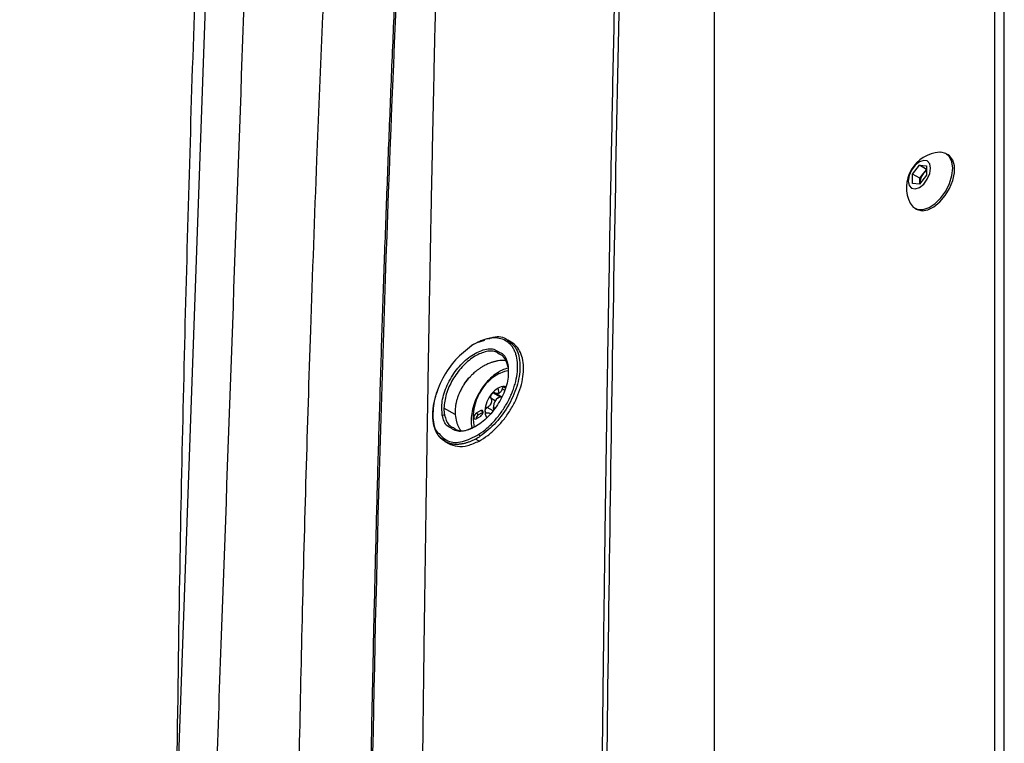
# Model space of a CAD drawing. Header units: millimetres. Extents: x 155400 to 158106, y 111257 to 114777.
# Tile 81 of 157: x 157695 to 157843, y 112085 to 112194. Entities that reach past the tile are written whole.
import ezdxf

# ---------------------------------------------------------------- set-up
doc = ezdxf.new("R2010")
doc.units = ezdxf.units.MM

msp = doc.modelspace()

# ---------------------------------------------------------------- linework, layer by layer
at = {"color": 7, "linetype": 'Continuous', "lineweight": 25}
for p, q in [((157841.8, 112008.83), (157841.8, 112337.66)), ((157843.21, 112008.02), (157843.21, 112336.84)), ((157799.46, 111987.31), (157799.46, 112293.51)), ((157725.08, 112267.51), (157716.84, 112037.6)), ((157834.71, 112173.96), (157834.44, 112174.12)), ((157829.33, 112171.06), (157830.39, 112172.38)), ((157830.39, 112172.38), (157831.45, 112172.29)), ((157831.45, 112171.77), (157830.39, 112172.38)), ((157830.97, 112171.09), (157831.45, 112171.69)), ((157831.45, 112172.29), (157831.45, 112170.87)), ((157829.33, 112169.65), (157829.33, 112171.06)), ((157830.44, 112170.43), (157829.33, 112171.06)), ((157831.45, 112170.87), (157830.39, 112169.55)), ((157830.44, 112170.43), (157830.97, 112171.09)), ((157830.44, 112169.72), (157830.44, 112170.43)), ((157830.44, 112169.72), (157830.44, 112169.61)), ((157830.44, 112169.61), (157830.44, 112169.72)), ((157830.39, 112169.55), (157829.33, 112169.65)), ((157829.69, 112165.89), (157829.96, 112165.73)), ((157763.58, 112145.6), (157764.74, 112145.98)), ((157768.75, 112145.67), (157768.21, 112145.98)), ((157763.08, 112145.35), (157762.77, 112145.21)), ((157766.93, 112137.98), (157766.75, 112138.71)), ((157767.71, 112138.4), (157767.37, 112138.6)), ((157767.82, 112138.77), (157767.57, 112138.92)), ((157766.32, 112136.82), (157765.67, 112137.2)), ((157767.02, 112137.39), (157765.97, 112138)), ((157767.21, 112137.46), (157766.3, 112137.98)), ((157766.75, 112137.24), (157766.93, 112137.35)), ((157760.28, 112134.72), (157758.58, 112135.71)), ((157766.02, 112135.31), (157765.13, 112135.82)), ((157766.05, 112136.02), (157766.05, 112135.81)), ((157764.14, 112135.33), (157763.43, 112134.92)), ((157763.78, 112134.71), (157763.43, 112134.92)), ((157763.43, 112134.1), (157764.14, 112134.51)), ((157764.49, 112135.12), (157763.78, 112134.71)), ((157764.49, 112135.12), (157764.14, 112135.33)), ((157765.68, 112134.83), (157765.47, 112134.95)), ((157758.73, 112130.67), (157759.26, 112130.36)), ((157763.89, 112130.73), (157763.36, 112131.04))]:
    msp.add_line(p, q, dxfattribs=at)
at = {"color": 7, "linetype": 'Continuous', "lineweight": 25, "flags": 128}
for points in [[(157835.43, 112171.94), (157835.3, 112172.92), (157834.94, 112173.67), (157834.36, 112174.16), (157833.61, 112174.34), (157833.45, 112174.33)], [(157832.07, 112171.94), (157831.95, 112172.61), (157831.58, 112173.03), (157831.04, 112173.13), (157830.39, 112172.91), (157829.75, 112172.39), (157829.21, 112171.65), (157828.84, 112170.82), (157828.71, 112170), (157828.84, 112169.33), (157829.21, 112168.91), (157829.75, 112168.81), (157830.39, 112169.03), (157831.04, 112169.55), (157831.58, 112170.28), (157831.95, 112171.12), (157832.07, 112171.94)], [(157829.96, 112165.73), (157830.05, 112165.69), (157830.79, 112165.51), (157831.66, 112165.65), (157832.57, 112166.11), (157833.46, 112166.84), (157834.28, 112167.8), (157834.94, 112168.9), (157835.42, 112170.08), (157835.67, 112171.24), (157835.67, 112172.3), (157835.42, 112173.17), (157834.94, 112173.8), (157834.71, 112173.96)], [(157829.01, 112166.64), (157829.46, 112166.05), (157830.13, 112165.71), (157830.94, 112165.7), (157831.84, 112166), (157832.75, 112166.6), (157833.61, 112167.45), (157834.36, 112168.49), (157834.94, 112169.64), (157835.3, 112170.82), (157835.43, 112171.94)], [(157762.74, 112145.11), (157762.74, 112145.14), (157762.75, 112145.17), (157762.76, 112145.19), (157762.78, 112145.21), (157762.78, 112145.21)], [(157768.24, 112141.35), (157767.74, 112141.26), (157766.75, 112140.84)], [(157768, 112138.92), (157767.96, 112138.94), (157767.74, 112138.98)], [(157766.75, 112137.24), (157766.48, 112137.03), (157766.25, 112136.72), (157766.1, 112136.36), (157766.05, 112136.02), (157766.1, 112135.74), (157766.21, 112135.59)], [(157767.25, 112137.3), (157767.03, 112137.34), (157766.75, 112137.24)], [(157766.93, 112137.35), (157767.27, 112137.46), (157767.35, 112137.47)], [(157766.12, 112135.44), (157766.11, 112135.46), (157766.05, 112135.81)], [(157763.43, 112134.92), (157763.3, 112134.81), (157763.18, 112134.65), (157763.1, 112134.48), (157763.08, 112134.3), (157763.1, 112134.16), (157763.18, 112134.08), (157763.3, 112134.05), (157763.43, 112134.1)], [(157764.14, 112134.51), (157764.27, 112134.62), (157764.39, 112134.77), (157764.46, 112134.95), (157764.49, 112135.12), (157764.46, 112135.26), (157764.39, 112135.35), (157764.27, 112135.37), (157764.14, 112135.33)]]:
    msp.add_lwpolyline(points, dxfattribs=at)
at = {"color": 7, "linetype": 'Continuous', "lineweight": 25}
for centre, radius, start, end in [((157833.76, 112169.03), 5.32, 93.3411, 206.6643), ((157832.53, 112169.86), 1.98, 122.767, 141.9377), ((157832.74, 112169.61), 2.3, 140.2279, 177.3607), ((157768.31, 112142.13), 0.144, 118.2927, 240.4642), ((157770.54, 112134.33), 7.54, 120.1759, 190.9792), ((157767.15, 112140.88), 0.402, 125.6283, 185.6824), ((157768.64, 112135.59), 3.64, 121.1059, 142.0213), ((157767.67, 112137.26), 1.72, 87.6422, 122.3493), ((157769.07, 112135.09), 4.3, 140.2279, 177.3607), ((157766.43, 112138.85), 1, 295.8812, 304.1134), ((157767.92, 112136.27), 1.98, 120.0087, 122.1204), ((157767.86, 112136.38), 1.85, 117.8038, 120.0094), ((157768.75, 112135.25), 3.28, 157.2886, 160.3001), ((157764.09, 112137.06), 1.72, 335.9222, 341.6664), ((157758.52, 112134.34), 0.326, 63.6293, 127.5077), ((157764.17, 112134.08), 0.743, 121.6059, 178.3994), ((157766.5, 112135.22), 1.73, 177.7063, 211.5564), ((157767.47, 112133.75), 1.07, 120.0373, 123.9881), ((157764.3, 112131.82), 0.443, 188.4717, 235.8733)]:
    msp.add_arc(centre, radius, start, end, dxfattribs=at)
for points, knots in [([(157781.97, 111996.05), (157781.97, 111998.99), (157781.99, 112004.89), (157782.02, 112013.75), (157782.05, 112022.63), (157782.1, 112031.53), (157782.15, 112040.45), (157782.22, 112049.38), (157782.29, 112058.33), (157782.36, 112067.29), (157782.45, 112076.26), (157782.54, 112085.24), (157782.64, 112094.22), (157782.75, 112103.2), (157782.87, 112112.19), (157782.99, 112121.17), (157783.12, 112130.15), (157783.26, 112139.12), (157783.46, 112150.8), (157783.71, 112165.14), (157784.04, 112182.1), (157784.4, 112198.95), (157784.79, 112215.71), (157785.21, 112232.41), (157785.65, 112249.07), (157786.12, 112265.7), (157786.61, 112282.31), (157786.97, 112293.37), (157787.14, 112298.9)], [0, 0, 0, 0, 0.028954, 0.057987, 0.087107, 0.116308, 0.145584, 0.174927, 0.204329, 0.233783, 0.26328, 0.292815, 0.322378, 0.351964, 0.381566, 0.411177, 0.440791, 0.470401, 0.5, 0.556428, 0.61247, 0.668205, 0.723711, 0.779065, 0.83433, 0.889549, 0.94476, 1, 1, 1, 1]), ([(157787.82, 112298.89), (157787, 112273.86), (157786.28, 112248.78), (157785.04, 112198.52), (157784.51, 112173.33), (157783.66, 112122.85), (157783.32, 112097.56), (157782.84, 112046.88), (157782.69, 112021.49), (157782.64, 111996.05)], [0, 0, 0, 0, 0.25, 0.25, 0.5, 0.5, 0.75, 0.75, 1, 1, 1, 1]), ([(157747.44, 112073.78), (157747.48, 112075.77), (157747.54, 112079.75), (157747.65, 112085.72), (157747.77, 112091.68), (157747.9, 112097.64), (157748.03, 112103.6), (157748.17, 112109.55), (157748.32, 112115.5), (157748.47, 112121.45), (157748.64, 112127.39), (157748.81, 112133.33), (157748.99, 112139.27), (157749.17, 112145.2), (157749.37, 112151.13), (157749.57, 112157.05), (157749.78, 112162.98), (157750, 112168.89), (157750.23, 112174.81), (157750.46, 112180.72), (157750.7, 112186.63), (157750.95, 112192.53), (157751.21, 112198.43), (157751.47, 112204.32), (157751.74, 112210.21), (157752.03, 112216.1), (157752.31, 112221.99), (157752.61, 112227.87), (157752.91, 112233.74), (157753.23, 112239.61), (157753.55, 112245.48), (157753.87, 112251.35), (157754.21, 112257.21), (157754.55, 112263.06), (157754.9, 112268.92), (157755.26, 112274.77), (157755.51, 112278.66), (157755.63, 112280.61)], [0, 0, 0, 0, 0.028486, 0.056978, 0.085475, 0.113977, 0.142485, 0.170997, 0.199515, 0.228038, 0.256566, 0.285099, 0.313637, 0.342181, 0.370729, 0.399282, 0.42784, 0.456403, 0.484971, 0.513544, 0.542122, 0.570705, 0.599292, 0.627884, 0.656481, 0.685082, 0.713688, 0.742299, 0.770914, 0.799534, 0.828159, 0.856788, 0.885422, 0.91406, 0.942702, 0.971349, 1, 1, 1, 1]), ([(157759.5, 112279.46), (157759.41, 112276.46), (157759.22, 112270.44), (157758.96, 112261.42), (157758.7, 112252.4), (157758.45, 112243.39), (157758.21, 112234.38), (157757.97, 112225.37), (157757.75, 112216.36), (157757.53, 112207.34), (157757.32, 112198.31), (157757.11, 112189.28), (157756.92, 112180.23), (157756.73, 112171.16), (157756.55, 112162.06), (157756.38, 112152.95), (157756.22, 112143.8), (157756.06, 112134.62), (157755.92, 112125.41), (157755.78, 112116.17), (157755.64, 112106.9), (157755.52, 112097.61), (157755.4, 112088.29), (157755.29, 112078.95), (157755.23, 112072.72), (157755.2, 112069.6)], [0, 0, 0, 0, 0.043264, 0.086472, 0.129632, 0.172753, 0.215844, 0.258915, 0.301974, 0.345032, 0.388102, 0.431201, 0.474348, 0.517559, 0.560853, 0.604246, 0.647757, 0.691402, 0.735176, 0.779072, 0.823077, 0.867183, 0.911379, 0.955655, 1, 1, 1, 1]), ([(157735.92, 112017.26), (157735.93, 112018.52), (157735.95, 112021.25), (157735.98, 112025.35), (157736.01, 112029.57), (157736.04, 112034.17), (157736.11, 112040.99), (157736.2, 112049.36), (157736.4, 112063.82), (157736.7, 112081.76), (157737.35, 112111.37), (157738.22, 112141.56), (157739.54, 112177.53), (157740.79, 112206.21), (157741.98, 112229.65), (157742.72, 112243.33), (157743.21, 112252), (157743.59, 112258.63), (157743.89, 112263.53), (157744.13, 112267.51), (157744.38, 112271.48), (157744.54, 112274.12), (157744.62, 112275.42)], [0, 0, 0, 0, 0.014307, 0.03125, 0.04689, 0.0625, 0.083973, 0.125, 0.158438, 0.25, 0.331399, 0.5, 0.59973, 0.749999, 0.835284, 0.875, 0.910911, 0.9375, 0.953126, 0.96875, 0.984552, 1, 1, 1, 1]), ([(157731.01, 112270.94), (157730.52, 112256.99), (157730.01, 112242.92), (157729, 112214.58), (157728.49, 112200.32), (157726.95, 112157.4), (157725.92, 112128.61), (157724.38, 112085.73), (157723.87, 112071.49), (157723.24, 112053.81), (157723.05, 112048.51), (157722.83, 112042.35), (157722.73, 112039.61), (157722.69, 112038.62), (157722.68, 112038.4), (157722.68, 112038.29), (157722.67, 112037.97), (157722.65, 112037.79), (157722.62, 112037.45), (157722.6, 112037.28), (157722.55, 112036.97), (157722.53, 112036.82), (157722.45, 112036.37), (157722.39, 112036.09), (157722.25, 112035.53), (157722.18, 112035.26), (157722.01, 112034.7), (157721.92, 112034.42), (157721.7, 112033.84), (157721.59, 112033.54), (157721.38, 112033.05), (157721.31, 112032.88), (157721.18, 112032.61), (157721.14, 112032.51), (157721.05, 112032.33), (157720.83, 112031.86), (157720.27, 112030.65), (157719.74, 112029.53), (157717.98, 112025.75), (157716.54, 112022.67), (157713.64, 112016.46), (157712.19, 112013.34), (157709.3, 112007.15), (157707.86, 112004.09), (157705.76, 111999.58), (157704.98, 111997.91), (157704.21, 111996.27), (157704.04, 111995.9), (157703.96, 111995.72), (157703.7, 111995.21), (157703.54, 111994.9), (157703.03, 111994.01), (157702.69, 111993.47), (157701.98, 111992.46), (157701.61, 111991.98), (157700.83, 111991.06), (157700.42, 111990.62), (157699.73, 111989.97), (157699.5, 111989.76), (157698.99, 111989.32), (157698.72, 111989.11), (157698.26, 111988.78), (157698.1, 111988.67), (157697.75, 111988.44), (157697.57, 111988.32), (157696.92, 111987.95), (157696.49, 111987.7), (157689.16, 111983.47), (157681.97, 111979.32), (157667.22, 111970.8), (157659.65, 111966.43), (157652.09, 111962.07)], [0, 0, 0, 0, 0.125, 0.125, 0.25, 0.25, 0.5, 0.5, 0.625, 0.625, 0.65625, 0.671875, 0.679687, 0.680664, 0.680664, 0.681641, 0.681641, 0.683594, 0.683594, 0.685547, 0.685547, 0.6875, 0.6875, 0.691406, 0.691406, 0.695312, 0.695312, 0.699219, 0.699219, 0.703125, 0.703125, 0.705078, 0.705078, 0.706055, 0.706055, 0.707031, 0.710937, 0.71875, 0.71875, 0.75, 0.75, 0.78125, 0.78125, 0.8125, 0.8125, 0.828125, 0.830078, 0.830078, 0.832031, 0.832031, 0.835937, 0.835937, 0.84375, 0.84375, 0.851562, 0.851562, 0.859375, 0.859375, 0.863281, 0.863281, 0.867187, 0.867187, 0.869141, 0.869141, 0.871094, 0.871094, 0.875, 0.875, 0.9375, 0.9375, 1, 1, 1, 1]), ([(157725, 112265.39), (157714.02, 112259.29), (157687.35, 112244.45), (157646.06, 112220.58), (157616.12, 112202.63), (157601.27, 112193.72)], [0, 0, 0, 0, 0.260652, 0.633159, 1, 1, 1, 1]), ([(157718.2, 112075.56), (157718.34, 112086.42), (157718.7, 112114.59), (157719.75, 112159.8), (157721.36, 112211.17), (157722.87, 112245.15), (157723.62, 112262.14)], [0, 0, 0, 0, 0.173019, 0.448629, 0.724223, 1, 1, 1, 1]), ([(157763.86, 112131.75), (157764.28, 112132.03), (157764.7, 112132.35), (157765.5, 112133.06), (157765.89, 112133.44), (157766.45, 112134.07), (157766.63, 112134.29), (157766.99, 112134.74), (157767.16, 112134.97), (157767.64, 112135.67), (157767.94, 112136.16), (157768.49, 112137.17), (157768.72, 112137.68), (157769.02, 112138.45), (157769.12, 112138.7), (157769.28, 112139.22), (157769.35, 112139.48), (157769.54, 112140.24), (157769.63, 112140.74), (157769.7, 112141.46), (157769.71, 112141.7), (157769.71, 112142.16), (157769.71, 112142.39), (157769.65, 112143.04), (157769.57, 112143.45), (157769.4, 112144.01), (157769.33, 112144.19), (157769.17, 112144.53), (157769.08, 112144.69), (157768.89, 112144.99), (157768.78, 112145.13), (157768.55, 112145.38), (157768.43, 112145.5), (157768.03, 112145.82), (157767.74, 112145.99), (157767.1, 112146.22), (157766.75, 112146.28), (157766.01, 112146.32), (157765.63, 112146.28), (157765.03, 112146.15), (157764.82, 112146.1), (157764.41, 112145.96), (157764.2, 112145.88), (157763.58, 112145.61), (157763.16, 112145.38), (157762.74, 112145.11)], [0, 0, 0, 0, 0.0625, 0.0625, 0.125, 0.125, 0.15625, 0.15625, 0.1875, 0.1875, 0.25, 0.25, 0.3125, 0.3125, 0.34375, 0.34375, 0.375, 0.375, 0.4375, 0.4375, 0.46875, 0.46875, 0.5, 0.5, 0.5625, 0.5625, 0.59375, 0.59375, 0.625, 0.625, 0.65625, 0.65625, 0.6875, 0.6875, 0.75, 0.75, 0.8125, 0.8125, 0.875, 0.875, 0.90625, 0.90625, 0.9375, 0.9375, 1, 1, 1, 1]), ([(157768.18, 112145.95), (157768.67, 112145.56), (157769.69, 112144.75), (157770.21, 112142.33), (157769.83, 112139.37), (157768.53, 112136.26), (157766.51, 112133.38), (157764.87, 112132.1), (157764.05, 112131.45)], [0, 0, 0, 0, 0.156567, 0.325166, 0.493861, 0.662593, 0.831242, 1, 1, 1, 1]), ([(157765.37, 112146.19), (157765.59, 112146.27), (157766.61, 112146.64), (157767.65, 112146.51), (157768.15, 112145.98), (157768.18, 112145.95)], [0, 0, 0, 0, 0.198013, 0.946798, 1, 1, 1, 1]), ([(157762.74, 112145.11), (157761.92, 112144.46), (157760.26, 112143.17), (157758.28, 112140.25), (157757.03, 112137.09), (157756.81, 112134.22), (157757.15, 112132.36), (157757.77, 112131.9), (157757.84, 112131.85)], [0, 0, 0, 0, 0.194212, 0.389214, 0.583711, 0.778187, 0.972704, 1, 1, 1, 1]), ([(157758.33, 112134.6), (157758.27, 112135.3), (157758.17, 112136.69), (157758.99, 112139.21), (157760.41, 112141.56), (157762.29, 112143.46), (157764.29, 112144.54), (157765.94, 112144.81), (157766.61, 112144.35), (157766.85, 112144.19)], [0, 0, 0, 0, 0.153065, 0.306128, 0.459157, 0.612058, 0.764891, 0.917728, 1, 1, 1, 1]), ([(157763.89, 112130.73), (157764.32, 112131), (157765.19, 112131.52), (157766.44, 112132.63), (157767.59, 112133.91), (157768.61, 112135.36), (157769.45, 112136.91), (157770.09, 112138.51), (157770.49, 112140.09), (157770.64, 112141.59), (157770.53, 112142.95), (157770.17, 112144.12), (157769.59, 112145.07), (157769.03, 112145.47), (157768.75, 112145.67)], [0, 0, 0, 0, 0.083801, 0.16724, 0.250463, 0.33356, 0.416774, 0.500205, 0.583511, 0.667012, 0.750531, 0.833752, 0.917134, 1, 1, 1, 1]), ([(157766.91, 112143.88), (157766.74, 112144.01), (157766.19, 112144.42), (157764.81, 112144.3), (157763.02, 112143.52), (157761.26, 112142), (157759.82, 112140.02), (157758.8, 112137.78), (157758.65, 112136.4), (157758.58, 112135.71)], [0, 0, 0, 0, 0.0673792, 0.2228734, 0.3783104, 0.5337238, 0.6891502, 0.8445734, 1, 1, 1, 1]), ([(157766.85, 112144.19), (157767.08, 112144.09), (157767.81, 112143.79), (157768.07, 112142.88), (157768.24, 112142.26)], [0, 0, 0, 0, 0.315798, 1, 1, 1, 1]), ([(157768.24, 112142.01), (157768.08, 112142.56), (157767.83, 112143.43), (157767.15, 112143.76), (157766.91, 112143.88)], [0, 0, 0, 0, 0.638404, 1, 1, 1, 1]), ([(157768.24, 112142.26), (157768.3, 112141.56), (157768.4, 112140.16), (157767.57, 112137.64), (157766.15, 112135.3), (157764.27, 112133.4), (157762.28, 112132.32), (157760.63, 112132.05), (157759.95, 112132.51), (157759.72, 112132.67)], [0, 0, 0, 0, 0.1538, 0.306609, 0.459348, 0.612091, 0.764893, 0.917811, 1, 1, 1, 1]), ([(157764.53, 112142.04), (157764.45, 112142), (157764.31, 112141.92), (157764.09, 112141.78), (157763.88, 112141.64), (157763.68, 112141.49), (157763.55, 112141.39), (157763.48, 112141.34)], [0, 0, 0, 0, 0.206232, 0.409344, 0.609338, 0.806222, 1, 1, 1, 1]), ([(157766.75, 112142.84), (157766.68, 112142.83), (157766.55, 112142.81), (157766.35, 112142.76), (157766.17, 112142.72), (157765.98, 112142.67), (157765.81, 112142.61), (157765.69, 112142.57), (157765.63, 112142.55)], [0, 0, 0, 0, 0.1809, 0.356109, 0.525625, 0.689446, 0.847572, 1, 1, 1, 1]), ([(157768.23, 112141.73), (157767.94, 112141.65), (157767.5, 112141.53), (157767.07, 112141.29), (157766.92, 112141.21)], [0, 0, 0, 0, 0.654603, 1, 1, 1, 1]), ([(157762.52, 112140.45), (157762.49, 112140.42), (157762.41, 112140.33), (157762.27, 112140.17), (157762.09, 112139.95), (157761.91, 112139.73), (157761.78, 112139.55), (157761.72, 112139.46), (157761.7, 112139.42)], [0, 0, 0, 0, 0.104383, 0.250014, 0.499876, 0.749853, 0.895978, 1, 1, 1, 1]), ([(157763.48, 112141.34), (157763.44, 112141.31), (157763.36, 112141.24), (157763.2, 112141.1), (157762.99, 112140.91), (157762.79, 112140.72), (157762.63, 112140.56), (157762.55, 112140.48), (157762.52, 112140.45)], [0, 0, 0, 0, 0.108986, 0.249525, 0.500384, 0.750905, 0.890768, 1, 1, 1, 1]), ([(157766.92, 112141.21), (157766.74, 112141.09), (157766.21, 112140.77), (157765.37, 112140.03), (157764.48, 112138.98), (157763.73, 112137.79), (157763.16, 112136.51), (157762.79, 112135.2), (157762.67, 112133.95), (157762.69, 112133.12), (157762.82, 112132.77), (157762.82, 112132.77)], [0, 0, 0, 0, 0.070694, 0.202792, 0.334515, 0.465908, 0.597402, 0.729436, 0.86259, 0.997334, 1, 1, 1, 1]), ([(157763.36, 112131.04), (157763.28, 112131), (157763.13, 112130.92), (157762.91, 112130.81), (157762.69, 112130.71), (157762.47, 112130.62), (157762.25, 112130.54), (157762.04, 112130.47), (157761.82, 112130.41), (157761.61, 112130.36), (157761.4, 112130.31), (157761.19, 112130.27), (157760.99, 112130.25), (157760.78, 112130.23), (157760.58, 112130.22), (157760.39, 112130.22), (157760.2, 112130.23), (157760.01, 112130.25), (157759.82, 112130.27), (157759.64, 112130.31), (157759.47, 112130.35), (157759.3, 112130.41), (157759.13, 112130.47), (157758.97, 112130.54), (157758.82, 112130.62), (157758.67, 112130.7), (157758.52, 112130.8), (157758.38, 112130.9), (157758.25, 112131.01), (157758.12, 112131.13), (157758, 112131.26), (157757.88, 112131.39), (157757.77, 112131.53), (157757.66, 112131.68), (157757.57, 112131.84), (157757.48, 112132), (157757.39, 112132.17), (157757.31, 112132.34), (157757.24, 112132.52), (157757.18, 112132.71), (157757.12, 112132.9), (157757.07, 112133.1), (157757.02, 112133.3), (157756.98, 112133.51), (157756.95, 112133.72), (157756.93, 112133.94), (157756.91, 112134.16), (157756.9, 112134.38), (157756.89, 112134.61), (157756.9, 112134.85), (157756.91, 112135.12), (157756.93, 112135.43), (157756.97, 112135.77), (157757.02, 112136.14), (157757.1, 112136.55), (157757.2, 112137), (157757.33, 112137.47), (157757.49, 112137.99), (157757.62, 112138.34), (157757.68, 112138.52)], [0, 0, 0, 0, 0.016629, 0.033194, 0.049704, 0.066165, 0.082586, 0.098972, 0.115332, 0.131672, 0.147998, 0.164318, 0.180639, 0.196965, 0.213277, 0.229568, 0.245838, 0.262087, 0.278313, 0.294517, 0.310696, 0.32685, 0.342979, 0.359081, 0.375155, 0.391207, 0.407257, 0.423307, 0.439354, 0.455392, 0.471418, 0.487426, 0.503413, 0.519373, 0.535302, 0.551196, 0.567051, 0.582871, 0.598691, 0.614517, 0.630342, 0.646164, 0.661977, 0.677777, 0.693559, 0.709319, 0.725052, 0.740755, 0.755123, 0.771307, 0.789326, 0.809195, 0.830915, 0.854488, 0.879912, 0.907186, 0.936305, 0.967261, 1, 1, 1, 1]), ([(157761.7, 112139.42), (157761.63, 112139.33), (157761.57, 112139.24), (157761.45, 112139.05), (157761.4, 112138.96), (157761.34, 112138.86)], [0, 0, 0, 0, 0.5, 0.5, 1, 1, 1, 1]), ([(157767.37, 112138.6), (157767.36, 112138.57), (157767.34, 112138.5), (157767.3, 112138.42), (157767.26, 112138.34), (157767.2, 112138.24), (157767.12, 112138.12), (157767.03, 112138.05), (157766.99, 112138.02)], [0, 0, 0, 0, 0.136832, 0.265737, 0.386769, 0.49999, 0.757495, 1, 1, 1, 1]), ([(157767.57, 112138.92), (157767.56, 112138.91), (157767.53, 112138.89), (157767.49, 112138.85), (157767.46, 112138.8), (157767.42, 112138.74), (157767.39, 112138.67), (157767.38, 112138.62), (157767.37, 112138.6)], [0, 0, 0, 0, 0.151718, 0.309271, 0.472775, 0.642337, 0.818051, 1, 1, 1, 1]), ([(157767.74, 112138.98), (157767.73, 112138.98), (157767.7, 112138.98), (157767.66, 112138.97), (157767.61, 112138.95), (157767.58, 112138.93), (157767.57, 112138.92)], [0, 0, 0, 0, 0.246914, 0.495698, 0.746635, 1, 1, 1, 1]), ([(157760.57, 112137.09), (157760.54, 112137.01), (157760.5, 112136.85), (157760.44, 112136.61), (157760.39, 112136.37), (157760.35, 112136.13), (157760.32, 112135.97), (157760.31, 112135.89)], [0, 0, 0, 0, 0.199073, 0.398594, 0.59858, 0.799043, 1, 1, 1, 1]), ([(157761.03, 112138.28), (157761, 112138.21), (157760.92, 112138.05), (157760.82, 112137.81), (157760.73, 112137.57), (157760.64, 112137.33), (157760.59, 112137.17), (157760.57, 112137.09)], [0, 0, 0, 0, 0.200185, 0.400262, 0.600247, 0.800154, 1, 1, 1, 1]), ([(157765.76, 112137.84), (157765.75, 112137.82), (157765.72, 112137.78), (157765.69, 112137.72), (157765.66, 112137.65), (157765.64, 112137.59), (157765.62, 112137.5), (157765.62, 112137.41), (157765.63, 112137.3), (157765.65, 112137.23), (157765.67, 112137.2)], [0, 0, 0, 0, 0.097875, 0.196697, 0.29658, 0.397634, 0.499966, 0.655549, 0.822147, 1, 1, 1, 1]), ([(157765.67, 112137.2), (157765.68, 112137.17), (157765.7, 112137.12), (157765.73, 112137.04), (157765.75, 112136.95), (157765.76, 112136.84), (157765.76, 112136.69), (157765.73, 112136.57), (157765.72, 112136.52)], [0, 0, 0, 0, 0.136832, 0.265737, 0.386769, 0.49999, 0.757495, 1, 1, 1, 1]), ([(157765.97, 112138), (157765.95, 112137.99), (157765.91, 112137.97), (157765.86, 112137.93), (157765.81, 112137.89), (157765.78, 112137.85), (157765.76, 112137.84)], [0, 0, 0, 0, 0.253365, 0.504302, 0.753086, 1, 1, 1, 1]), ([(157766.3, 112137.98), (157766.28, 112137.99), (157766.25, 112138.01), (157766.19, 112138.03), (157766.13, 112138.03), (157766.07, 112138.03), (157766.02, 112138.02), (157765.98, 112138), (157765.97, 112138)], [0, 0, 0, 0, 0.1819493, 0.3576626, 0.5272246, 0.6907293, 0.8482819, 1, 1, 1, 1]), ([(157766.87, 112137.95), (157766.85, 112137.94), (157766.8, 112137.92), (157766.73, 112137.9), (157766.65, 112137.89), (157766.56, 112137.89), (157766.43, 112137.92), (157766.35, 112137.96), (157766.3, 112137.98)], [0, 0, 0, 0, 0.118955, 0.241753, 0.368585, 0.499622, 0.734116, 1, 1, 1, 1]), ([(157768.71, 112137.72), (157768.7, 112137.74), (157768.68, 112137.78), (157768.66, 112137.79), (157768.65, 112137.79)], [0, 0, 0, 0, 0.6541185, 1, 1, 1, 1]), ([(157758.58, 112135.71), (157758.58, 112135.64), (157758.58, 112135.51), (157758.58, 112135.33), (157758.6, 112135.14), (157758.61, 112134.97), (157758.64, 112134.8), (157758.66, 112134.69), (157758.67, 112134.63)], [0, 0, 0, 0, 0.170005, 0.338951, 0.506627, 0.672823, 0.837337, 1, 1, 1, 1]), ([(157765.13, 112135.82), (157765.11, 112135.81), (157765.07, 112135.78), (157765.01, 112135.74), (157764.96, 112135.69), (157764.91, 112135.64), (157764.86, 112135.57), (157764.82, 112135.49), (157764.78, 112135.38), (157764.78, 112135.32), (157764.77, 112135.28)], [0, 0, 0, 0, 0.108101, 0.212121, 0.312109, 0.408115, 0.500199, 0.669962, 0.836392, 1, 1, 1, 1]), ([(157765.66, 112136.36), (157765.64, 112136.33), (157765.62, 112136.28), (157765.56, 112136.2), (157765.5, 112136.12), (157765.42, 112136.03), (157765.3, 112135.92), (157765.19, 112135.86), (157765.13, 112135.82)], [0, 0, 0, 0, 0.118955, 0.241753, 0.368585, 0.499622, 0.734116, 1, 1, 1, 1]), ([(157758.86, 112130.6), (157758.32, 112131), (157757.27, 112131.78), (157757.05, 112133.42), (157756.94, 112134.2)], [0, 0, 0, 0, 0.521535, 1, 1, 1, 1]), ([(157759.72, 112132.67), (157759.49, 112132.76), (157758.76, 112133.07), (157758.5, 112133.98), (157758.33, 112134.6)], [0, 0, 0, 0, 0.31631, 1, 1, 1, 1]), ([(157758.67, 112134.63), (157758.83, 112134.08), (157759.08, 112133.21), (157759.76, 112132.88), (157760, 112132.76)], [0, 0, 0, 0, 0.638561, 1, 1, 1, 1]), ([(157764.77, 112135.28), (157764.78, 112135.27), (157764.78, 112135.23), (157764.79, 112135.18), (157764.81, 112135.13), (157764.84, 112135.09), (157764.88, 112135.04), (157764.94, 112135), (157765.03, 112134.98), (157765.1, 112134.98), (157765.13, 112134.98)], [0, 0, 0, 0, 0.097875, 0.196697, 0.29658, 0.397634, 0.499966, 0.655549, 0.822147, 1, 1, 1, 1]), ([(157765.13, 112134.98), (157765.24, 112134.98), (157765.41, 112134.99), (157765.51, 112134.91), (157765.55, 112134.89)], [0, 0, 0, 0, 0.667468, 1, 1, 1, 1]), ([(157760, 112132.76), (157760.17, 112132.63), (157760.72, 112132.23), (157761.83, 112132.26), (157762.74, 112132.72), (157763.06, 112132.88)], [0, 0, 0, 0, 0.220405, 0.728633, 1, 1, 1, 1]), ([(157760.48, 112133.64), (157760.5, 112133.58), (157760.54, 112133.45), (157760.61, 112133.25), (157760.69, 112133.07), (157760.78, 112132.88), (157760.85, 112132.76), (157760.88, 112132.7)], [0, 0, 0, 0, 0.19549, 0.393228, 0.593221, 0.795476, 1, 1, 1, 1]), ([(157757.84, 112131.85), (157758.25, 112131.42), (157759.13, 112130.51), (157761.34, 112130.43), (157763.02, 112131.31), (157763.86, 112131.75)], [0, 0, 0, 0, 0.300563, 0.650314, 1, 1, 1, 1]), ([(157759.26, 112130.36), (157759.69, 112130.18), (157760.55, 112129.83), (157762.17, 112129.96), (157763.31, 112130.48), (157763.89, 112130.73)], [0, 0, 0, 0, 0.332849, 0.66621, 1, 1, 1, 1])]:
    msp.add_open_spline(points, degree=3, knots=knots, dxfattribs=at)
for points in [[(157755.83, 112280.63), (157751.51, 112212.65), (157748.78, 112143.67), (157747.64, 112073.77)], [(157765.08, 112142.32), (157764.89, 112142.24), (157764.71, 112142.14), (157764.53, 112142.04)], [(157765.63, 112142.55), (157765.44, 112142.48), (157765.26, 112142.41), (157765.08, 112142.32)], [(157767.83, 112142.9), (157767.48, 112142.92), (157767.12, 112142.9), (157766.75, 112142.84)], [(157761.7, 112139.42), (157761.95, 112139.79), (157762.22, 112140.13), (157762.52, 112140.45)], [(157761.34, 112138.86), (157761.23, 112138.67), (157761.13, 112138.48), (157761.03, 112138.28)], [(157760.31, 112135.89), (157760.27, 112135.48), (157760.26, 112135.09), (157760.28, 112134.72)], [(157760.28, 112134.72), (157760.32, 112134.34), (157760.38, 112133.98), (157760.48, 112133.64)], [(157760.88, 112132.7), (157760.96, 112132.56), (157761.06, 112132.42), (157761.16, 112132.29)], [(157764.05, 112131.45), (157763.82, 112131.3), (157763.59, 112131.16), (157763.36, 112131.04)]]:
    msp.add_open_spline(points, degree=3, dxfattribs=at)

doc.saveas('drawing.dxf')
